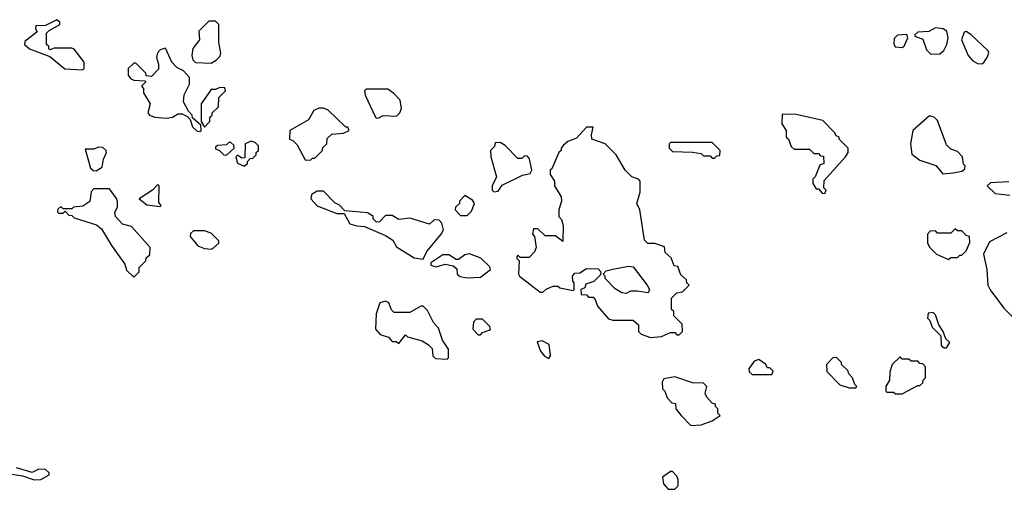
# Model space of a CAD drawing. Extents: x 2668140 to 2765664, y 823621 to 955240.
# Tile 17 of 256: x 2691689 to 2696147, y 842140 to 844267. Entities that reach past the tile are written whole.
import ezdxf

# ---------------------------------------------------------------- set-up
doc = ezdxf.new("R2010")
doc.units = 0

msp = doc.modelspace()

# ---------------------------------------------------------------- linework, layer by layer
at = {"layer": '0CON02XD'}
for points in [[(2691975, 844040), (2691980, 844045), (2691980, 844075), (2691935, 844132.5), (2691925, 844137.5), (2691845, 844137.5), (2691825, 844130), (2691820, 844135), (2691820, 844145), (2691810, 844155), (2691810, 844205), (2691821.7, 844218.3), (2691870, 844245), (2691870, 844255), (2691856.7, 844266.7), (2691805, 844240), (2691761.7, 844238.3), (2691760, 844225), (2691768.3, 844211.7), (2691712.3, 844167.7), (2691711.2, 844155), (2691733.3, 844135), (2691825, 844100), (2691893.7, 844043.7), (2691975, 844040)], [(2692555, 844070), (2692580, 844085), (2692595, 844100), (2692600, 844115), (2692590, 844165), (2692590, 844245), (2692575, 844260), (2692545, 844260), (2692500, 844215), (2692502.5, 844175), (2692473.3, 844136.7), (2692467.5, 844105), (2692472.5, 844085), (2692485, 844073.3), (2692555, 844070)], [(2695815, 844110), (2695855, 844112.5), (2695873, 844127), (2695886.4, 844153.6), (2695892.5, 844185), (2695887.5, 844215), (2695870, 844225), (2695835, 844230), (2695805, 844212.5), (2695755, 844210), (2695741.7, 844198.3), (2695741.7, 844191.7), (2695778.3, 844178.3), (2695795, 844130), (2695815, 844110)], [(2695685, 844140), (2695693.6, 844146.4), (2695710, 844185), (2695705, 844200), (2695663, 844197), (2695648.3, 844181.7), (2695647, 844157), (2695653.6, 844143.6), (2695685, 844140)], [(2696045, 844066.7), (2696055, 844072.5), (2696070, 844095), (2696076.7, 844115), (2696073.3, 844125), (2695995, 844200), (2695975, 844212.5), (2695965, 844210), (2695953.3, 844175), (2695983.8, 844105), (2696005, 844080), (2696025, 844068.8), (2696045, 844066.7)], [(2692505, 843760), (2692510, 843765), (2692508.3, 843788.3), (2692471.7, 843821.7), (2692470, 843835), (2692453, 843853), (2692430, 843895), (2692433, 843927), (2692457.5, 843975), (2692457.5, 844005), (2692430, 844035), (2692400.7, 844050.7), (2692377.5, 844075), (2692348.3, 844138.3), (2692325, 844130), (2692313, 844117), (2692307.5, 844095), (2692317.5, 844065), (2692317, 844043), (2692285, 844010), (2692261.7, 844011.7), (2692260, 844025), (2692215, 844070), (2692205, 844070), (2692180, 844045), (2692180, 844015), (2692190.7, 844000.7), (2692205, 843992.5), (2692255, 843990), (2692260, 843985), (2692240, 843965), (2692250, 843955), (2692250, 843935), (2692280, 843885), (2692268.8, 843845), (2692276.7, 843835), (2692300, 843825), (2692355, 843820), (2692380, 843825), (2692405, 843840), (2692425, 843840), (2692448.3, 843828.3), (2692460, 843815), (2692471.7, 843781.7), (2692491.7, 843761.7), (2692505, 843760)], [(2692525, 843780), (2692550, 843805), (2692550, 843825), (2692560, 843835), (2692560, 843845), (2692588.3, 843871.7), (2692590, 843915), (2692620, 843945), (2692618.3, 843958.3), (2692595, 843960), (2692575, 843950), (2692555, 843950), (2692510, 843885), (2692510, 843805), (2692525, 843780)], [(2693305, 843820), (2693315, 843822.5), (2693335, 843832.5), (2693395, 843830), (2693410, 843845), (2693417.5, 843865), (2693411.7, 843901.7), (2693383, 843933), (2693355, 843952.5), (2693258.3, 843951.7), (2693250, 843945), (2693252.5, 843925), (2693300, 843825), (2693305, 843820)], [(2693005, 843630), (2693015, 843640), (2693025, 843640), (2693060, 843675), (2693061.7, 843688.3), (2693080, 843705), (2693081.7, 843728.3), (2693101.7, 843748.3), (2693155, 843752.5), (2693180, 843765), (2693175, 843780), (2693165, 843780), (2693085, 843857.5), (2693065, 843866.7), (2693043.6, 843866.4), (2693020, 843855), (2692996.4, 843813.6), (2692912.5, 843765), (2692910, 843725), (2692925, 843720), (2692945, 843700), (2692981.7, 843631.7), (2693005, 843630)], [(2695335, 843480), (2695340, 843495), (2695330, 843505), (2695331.7, 843538.3), (2695427.5, 843645), (2695440, 843665), (2695440, 843685), (2695400, 843725), (2695400, 843735), (2695385, 843740), (2695380, 843755), (2695325, 843810), (2695205, 843837.5), (2695141.7, 843838.3), (2695140, 843795), (2695160, 843765), (2695160, 843735), (2695170, 843725), (2695181.7, 843691.7), (2695195, 843680), (2695265, 843680), (2695285, 843660), (2695305, 843660), (2695315, 843650), (2695328.3, 843648.3), (2695330, 843615), (2695311.7, 843608.3), (2695290, 843555), (2695280, 843545), (2695280, 843525), (2695295, 843500), (2695305, 843500), (2695321.7, 843481.7), (2695335, 843480)], [(2695868.3, 843568.3), (2695915, 843572.5), (2695955, 843580), (2695968.3, 843591.7), (2695970, 843605), (2695963, 843613), (2695957.5, 843645), (2695935, 843670), (2695905, 843680), (2695885, 843700), (2695845, 843810), (2695830, 843825), (2695808.3, 843831.7), (2695732.5, 843765), (2695722.5, 843705), (2695728.3, 843658.3), (2695765, 843630), (2695837, 843607), (2695868.3, 843568.3)], [(2694545, 842827.5), (2694595, 842832.5), (2694635, 842850), (2694655, 842850), (2694665, 842840), (2694675, 842840), (2694690, 842855), (2694688.3, 842888.3), (2694650, 842925), (2694650, 842945), (2694640, 842955), (2694640, 843005), (2694665, 843030), (2694690, 843035), (2694720, 843065), (2694710, 843075), (2694708.3, 843088.3), (2694681.7, 843111.7), (2694668.3, 843148.3), (2694651.7, 843151.7), (2694638.3, 843188.3), (2694611.7, 843211.7), (2694608.3, 843238.3), (2694565, 843252.5), (2694533.6, 843253.6), (2694517.5, 843267.5), (2694496.7, 843405), (2694483.3, 843435), (2694497.5, 843485), (2694497.5, 843535), (2694490, 843545), (2694460, 843555), (2694430, 843585), (2694390, 843655), (2694340, 843705), (2694280, 843725), (2694277.5, 843745), (2694285, 843780), (2694255, 843780), (2694209.3, 843730.7), (2694170, 843715), (2694151.7, 843698.3), (2694140, 843685), (2694140, 843675), (2694130, 843665), (2694098.3, 843591.7), (2694090, 843585), (2694090, 843565), (2694110, 843535), (2694110, 843515), (2694140, 843465), (2694142.5, 843445), (2694130, 843405), (2694130, 843375), (2694141.7, 843361.7), (2694150, 843335), (2694148.3, 843261.7), (2694115, 843287.5), (2694068.3, 843288.3), (2694035, 843320), (2694015, 843320), (2694010, 843295), (2694020, 843285), (2694027.5, 843235), (2694020, 843215), (2693995, 843190), (2693955, 843190), (2693945, 843200), (2693940, 843195), (2693940, 843185), (2693950, 843175), (2693947.5, 843115), (2693952.5, 843105), (2694045, 843032.5), (2694057, 843033), (2694073, 843047), (2694105, 843060), (2694125, 843060), (2694135, 843052.5), (2694195, 843040), (2694200, 843045), (2694200, 843075), (2694193, 843083), (2694192.5, 843105), (2694201.7, 843118.3), (2694225, 843120), (2694255, 843140), (2694308.3, 843138.3), (2694320, 843125), (2694318.3, 843111.7), (2694288.3, 843081.7), (2694251.7, 843068.3), (2694248.3, 843051.7), (2694230, 843045), (2694231.7, 843021.7), (2694255, 843020), (2694265, 843010), (2694285, 843010), (2694295, 843000), (2694305, 842970), (2694355, 842912.5), (2694375, 842906.7), (2694466.4, 842906.4), (2694490, 842885), (2694490, 842855), (2694503, 842843), (2694545, 842827.5)], [(2692035, 843582.5), (2692061.7, 843598.3), (2692067.5, 843635), (2692082.5, 843665), (2692080, 843675), (2692065, 843687.5), (2692045, 843690), (2692025, 843680), (2691985, 843680), (2692010, 843595), (2692023, 843583), (2692035, 843582.5)], [(2692625, 843653.3), (2692660, 843685), (2692658.3, 843698.3), (2692645, 843710), (2692635, 843710), (2692625, 843700), (2692585, 843697.5), (2692575, 843690), (2692575, 843682.5), (2692593.8, 843673.8), (2692612.5, 843655), (2692625, 843653.3)], [(2692705, 843603.3), (2692720, 843615), (2692720, 843625), (2692731.7, 843638.3), (2692745, 843640), (2692760, 843655), (2692760, 843665), (2692770, 843675), (2692770, 843695), (2692755, 843710), (2692737, 843717), (2692710, 843705), (2692708.3, 843641.7), (2692695, 843640), (2692675, 843652.5), (2692667.5, 843645), (2692675, 843616.7), (2692705, 843603.3)], [(2693835, 843487.5), (2693855, 843490), (2693873, 843517), (2693965, 843563.3), (2694000, 843570), (2694007.5, 843585), (2693997, 843637), (2693988.3, 843648.3), (2693975, 843650), (2693961.7, 843638.3), (2693945, 843637.5), (2693886.4, 843696.4), (2693865, 843710), (2693841.7, 843708.3), (2693838.3, 843691.7), (2693820, 843675), (2693822.5, 843645), (2693847.5, 843555), (2693827.5, 843515), (2693827.5, 843495), (2693835, 843487.5)], [(2694835, 843640), (2694845, 843650), (2694858.3, 843651.7), (2694860, 843675), (2694825, 843710), (2694635, 843710), (2694630, 843705), (2694630, 843685), (2694645, 843670), (2694735, 843667.5), (2694775, 843660), (2694785, 843650), (2694815, 843650), (2694825, 843640), (2694835, 843640)], [(2692325, 843420), (2692330, 843425), (2692318.3, 843438.3), (2692320, 843515), (2692315, 843520), (2692290, 843495), (2692230, 843455), (2692265, 843427.5), (2692325, 843420)], [(2696168.3, 843531.7), (2696085, 843527.5), (2696070, 843515), (2696105, 843480), (2696171.7, 843471.7)], [(2692205, 843100), (2692230, 843125), (2692230, 843145), (2692260, 843175), (2692261.7, 843188.3), (2692278.3, 843201.7), (2692280, 843235), (2692195, 843330), (2692155, 843340), (2692122.5, 843375), (2692120, 843395), (2692131.7, 843418.3), (2692131.7, 843441.7), (2692127, 843457), (2692095, 843500), (2692025, 843500), (2692013, 843487), (2692007, 843443), (2691975, 843422.5), (2691933, 843417), (2691925, 843410), (2691885, 843410), (2691875, 843420), (2691861.7, 843408.3), (2691860, 843395), (2691865, 843390), (2691885, 843390), (2691895, 843400), (2691911.7, 843381.7), (2691925, 843380), (2691935, 843370), (2692037, 843337), (2692059.3, 843319.3), (2692103.9, 843243.9), (2692165, 843160), (2692171.7, 843131.7), (2692205, 843100)], [(2693515, 843182.5), (2693532.7, 843217.3), (2693597.5, 843295), (2693607.5, 843315), (2693600, 843345), (2693588.3, 843358.3), (2693565, 843360), (2693545, 843340), (2693455, 843367.5), (2693405, 843362.5), (2693375, 843380), (2693345, 843380), (2693318.3, 843351.7), (2693305, 843350), (2693290, 843365), (2693290, 843375), (2693265, 843392.5), (2693161.7, 843401.7), (2693136.4, 843426.4), (2693115, 843437.5), (2693065, 843490), (2693035, 843490), (2693010, 843475), (2693007.5, 843455), (2693035, 843423.8), (2693125, 843388.8), (2693158.3, 843388.3), (2693182.9, 843342.9), (2693215, 843332.9), (2693250.5, 843330.5), (2693345, 843290), (2693377.7, 843267.7), (2693395, 843237.5), (2693475, 843188), (2693515, 843182.5)], [(2693715, 843380), (2693735, 843400), (2693747.5, 843435), (2693739.3, 843449.3), (2693705, 843470), (2693680, 843445), (2693680, 843435), (2693661.7, 843418.3), (2693660, 843405), (2693685, 843380), (2693715, 843380)], [(2692555, 843227.5), (2692565, 843232.5), (2692590, 843255), (2692590, 843265), (2692555, 843300), (2692525, 843310), (2692475, 843310), (2692461.7, 843298.3), (2692460, 843285), (2692495, 843242.5), (2692525, 843230), (2692555, 843227.5)], [(2695895, 843180), (2695905, 843190), (2695935, 843190), (2695945, 843200), (2695955, 843200), (2695975, 843220), (2695991.7, 843258.3), (2695990, 843285), (2695975, 843290), (2695955, 843310), (2695935, 843310), (2695925, 843320), (2695905, 843300), (2695845, 843300), (2695835, 843310), (2695811.7, 843308.3), (2695800, 843295), (2695800, 843255), (2695810, 843235), (2695840, 843205), (2695895, 843180)], [(2696158.3, 843301.7), (2696080, 843260), (2696052.5, 843205), (2696067.5, 843135), (2696072.5, 843065), (2696083, 843043), (2696145, 842960), (2696210, 842895)], [(2693715, 843097.5), (2693775, 843100), (2693820, 843135), (2693817, 843147), (2693777, 843187), (2693725, 843206.7), (2693705, 843202.5), (2693675, 843180), (2693665, 843180), (2693631.7, 843201.7), (2693605, 843202.5), (2693550, 843165), (2693550, 843155), (2693575, 843147.5), (2693615, 843160), (2693651.7, 843151.7), (2693668.3, 843138.3), (2693670, 843115), (2693683, 843103), (2693715, 843097.5)], [(2694435, 843026.7), (2694415, 843030), (2694385, 843047.5), (2694340, 843095), (2694340, 843105), (2694330, 843115), (2694345, 843130), (2694375, 843137.5), (2694445, 843150), (2694467, 843147), (2694530, 843065), (2694540, 843045), (2694535, 843030), (2694485, 843037.5), (2694455, 843037.5), (2694435, 843026.7)], [(2693625, 842730), (2693630, 842735), (2693630, 842775), (2693602.5, 842815), (2693585, 842870), (2693562.5, 842895), (2693535, 842950), (2693515, 842970), (2693505, 842970), (2693455, 842940), (2693385, 842940), (2693373, 842953), (2693360, 842985), (2693345, 842992.5), (2693320, 842985), (2693302.5, 842935), (2693300, 842865), (2693321.7, 842841.7), (2693358.3, 842828.3), (2693375, 842810), (2693395, 842810), (2693405, 842800), (2693435, 842840), (2693445, 842830), (2693511.7, 842811.7), (2693540, 842795), (2693557, 842777), (2693560, 842745), (2693571.7, 842731.7), (2693625, 842730)], [(2695885, 842780), (2695900, 842805), (2695881.7, 842821.7), (2695870, 842855), (2695850, 842885), (2695835, 842930), (2695825, 842940), (2695801.7, 842938.3), (2695800, 842915), (2695810, 842905), (2695820, 842875), (2695860, 842835), (2695861.7, 842791.7), (2695875, 842780), (2695885, 842780)], [(2693775, 842840), (2693785, 842850), (2693815, 842860), (2693820, 842865), (2693817, 842877), (2693785, 842910), (2693755, 842910), (2693743, 842897), (2693740, 842865), (2693765, 842840), (2693775, 842840)], [(2694085, 842732.5), (2694092.5, 842745), (2694086.1, 842796.1), (2694055, 842812.5), (2694031.7, 842808.3), (2694046.7, 842765), (2694065, 842743.3), (2694085, 842732.5)], [(2695095, 842660), (2695100, 842675), (2695085, 842690), (2695075, 842690), (2695066.4, 842706.4), (2695035, 842727.5), (2695015, 842720), (2694990, 842685), (2694991.7, 842671.7), (2695005, 842660), (2695095, 842660)], [(2695475, 842600), (2695480, 842605), (2695470, 842615), (2695460, 842645), (2695443, 842663), (2695438.3, 842678.3), (2695410, 842705), (2695410, 842715), (2695387, 842737), (2695370, 842735), (2695342.5, 842705), (2695343.6, 842673.6), (2695403, 842613), (2695445, 842600), (2695475, 842600)], [(2695685, 842572.5), (2695755, 842610), (2695765, 842610), (2695778.3, 842621.7), (2695780, 842635), (2695790, 842645), (2695790, 842695), (2695778.3, 842708.3), (2695765, 842710), (2695755, 842720), (2695725, 842720), (2695715, 842730), (2695685, 842730), (2695675, 842740), (2695640, 842705), (2695628.3, 842671.7), (2695627.5, 842635), (2695610, 842605), (2695610, 842585), (2695615, 842580), (2695645, 842580), (2695655, 842572.5), (2695685, 842572.5)], [(2694728.3, 842428.3), (2694775, 842432.5), (2694825, 842450), (2694860, 842475), (2694850, 842485), (2694850, 842505), (2694840, 842515), (2694840, 842525), (2694825, 842530), (2694798.3, 842558.3), (2694792.5, 842575), (2694800, 842605), (2694785, 842620), (2694735, 842622.5), (2694655, 842650), (2694605, 842640), (2694597.5, 842625), (2694600, 842595), (2694610, 842585), (2694620, 842555), (2694641.7, 842531.7), (2694658.3, 842528.3), (2694660, 842505), (2694683.6, 842473.6), (2694728.3, 842428.3)], [(2691755, 842182.5), (2691785, 842183.8), (2691822.5, 842205), (2691822.5, 842215), (2691805, 842230), (2691775, 842231.2), (2691745, 842216.2), (2691675, 842236.7)], [(2694655, 842140), (2694670, 842155), (2694670, 842185), (2694665, 842200), (2694645, 842220), (2694635, 842220), (2694600, 842195), (2694603.3, 842165), (2694625, 842140), (2694655, 842140)], [(2691614.1, 842214.1), (2691701.2, 842201.2), (2691755, 842182.5)]]:
    msp.add_lwpolyline(points, dxfattribs=at)

doc.saveas('drawing.dxf')
